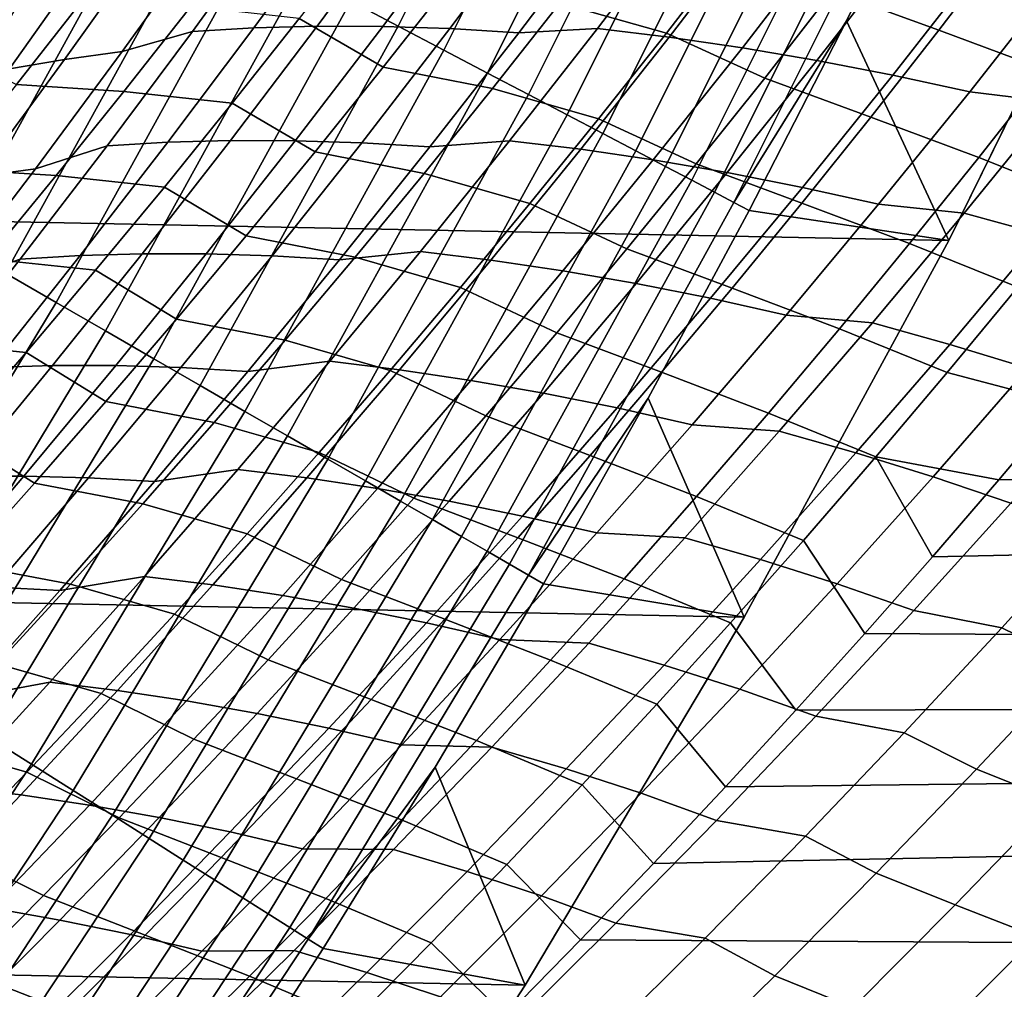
# Model space of a CAD drawing. Header units: metres. Extents: x -32 to 117, y -314 to 32.
# Tile 165 of 256: x 26.07 to 29.04, y -17.19 to -14.26. Entities that reach past the tile are written whole.
import ezdxf

# ---------------------------------------------------------------- set-up
doc = ezdxf.new("R2010")
doc.units = ezdxf.units.M
doc.layers.add('solid_24_501_064_XXX', color=7, linetype='CONTINUOUS')

msp = doc.modelspace()

# ---------------------------------------------------------------- linework, layer by layer
at = {"layer": 'solid_24_501_064_XXX'}
for points in [[(28.869246, -14.927042, -303.5), (-29.439856, -13.767515, -303.5), (-29.963835, -12.586431, -303.5), (29.439856, -13.767515, -303.5)], [(27.209372, -14.28058, -299.817505), (27.762325, -13.173387, -299.817505), (27.615999, -13.103955, -299.734619), (27.06596, -14.205312, -299.734619)], [(27.347063, -14.352845, -299.911987), (27.902815, -13.24005, -299.911987), (27.762325, -13.173387, -299.817505), (27.209372, -14.28058, -299.817505)], [(27.478306, -14.421728, -300.017517), (28.036726, -13.303592, -300.017517), (27.902815, -13.24005, -299.911987), (27.347063, -14.352845, -299.911987)], [(27.602407, -14.48686, -300.133514), (28.163349, -13.363675, -300.133514), (28.036726, -13.303592, -300.017517), (27.478306, -14.421728, -300.017517)], [(27.718706, -14.547899, -300.25943), (28.282011, -13.419982, -300.25943), (28.163349, -13.363675, -300.133514), (27.602407, -14.48686, -300.133514)], [(27.82659, -14.604522, -300.394562), (28.392088, -13.472213, -300.394562), (28.282011, -13.419982, -300.25943), (27.718706, -14.547899, -300.25943)], [(27.925486, -14.656425, -300.538208), (28.492992, -13.520093, -300.538208), (28.392088, -13.472213, -300.394562), (27.82659, -14.604522, -300.394562)], [(28.01487, -14.703338, -300.689575), (28.584194, -13.563369, -300.689575), (28.492992, -13.520093, -300.538208), (27.925486, -14.656425, -300.538208)], [(28.094269, -14.745009, -300.8479), (28.665205, -13.60181, -300.8479), (28.584194, -13.563369, -300.689575), (28.01487, -14.703338, -300.689575)], [(28.163261, -14.781219, -301.012299), (28.735601, -13.635212, -301.012299), (28.665205, -13.60181, -300.8479), (28.094269, -14.745009, -300.8479)], [(28.221483, -14.811777, -301.181946), (28.795006, -13.6634, -301.181946), (28.735601, -13.635212, -301.012299), (28.163261, -14.781219, -301.012299)], [(28.795006, -13.6634, -301.181946), (28.221483, -14.811777, -301.181946), (28.560942, -14.263908, -301.352966), (28.842384, -13.685883, -301.352966)], [(28.842384, -13.685883, -301.352966), (28.560942, -14.263908, -301.352966), (28.869246, -14.927042, -303.5), (29.439856, -13.767515, -303.5)], [(28.252819, -16.063238, -303.5), (-28.869246, -14.927042, -303.5), (-29.439856, -13.767515, -303.5), (28.869246, -14.927042, -303.5)], [(25.713619, -14.845765, -299.506622), (26.290545, -13.798343, -299.506622), (25.75926, -14.397682, -299.5)], [(25.870253, -14.936197, -299.526428), (26.450693, -13.882394, -299.526428), (26.290545, -13.798343, -299.506622), (25.713619, -14.845765, -299.506622)], [(26.290545, -13.798343, -299.506622), (26.047747, -13.868961, -299.5), (25.75926, -14.397682, -299.5)], [(26.025223, -15.02567, -299.559326), (26.60914, -13.965554, -299.559326), (26.450693, -13.882394, -299.526428), (25.870253, -14.936197, -299.526428)], [(28.839283, -14.292742, 76.163261), (29.041552, -14.027765, 76.317894), (28.71911, -13.910745, 76.451714), (28.518192, -14.175095, 76.29969)], [(26.377119, -14.356763, 25.032679), (26.634325, -13.999856, 24.850714), (26.841146, -13.947774, 25.054668), (26.588558, -14.296199, 25.233236)], [(26.841146, -13.947774, 25.054668), (27.02874, -13.937138, 25.271811), (26.773905, -14.285548, 25.452019), (26.588558, -14.296199, 25.233236)], [(27.02874, -13.937138, 25.271811), (27.222303, -13.932163, 25.483969), (26.965315, -14.280497, 25.665852), (26.773905, -14.285548, 25.452019)], [(27.222303, -13.932163, 25.483969), (27.421537, -13.932989, 25.690966), (27.16247, -14.281214, 25.874573), (26.965315, -14.280497, 25.665852)], [(27.421537, -13.932989, 25.690966), (27.626148, -13.939728, 25.892622), (27.365055, -14.28784, 26.078016), (27.16247, -14.281214, 25.874573)], [(27.626148, -13.939728, 25.892622), (27.835871, -13.952429, 26.088739), (27.572803, -14.300439, 26.27599), (27.365055, -14.28784, 26.078016)], [(27.572803, -14.300439, 26.27599), (27.835871, -13.952429, 26.088739), (28.0695, -13.945713, 26.265539), (27.809702, -14.287633, 26.45096)], [(28.219519, -14.040413, 76.463715), (27.897259, -13.949737, 76.620064), (27.696724, -14.210507, 76.471039), (28.017893, -14.301328, 76.312508)], [(28.0695, -13.945713, 26.265539), (28.288061, -13.971406, 26.450365), (28.026209, -14.313516, 26.637899), (27.809702, -14.287633, 26.45096)], [(26.17771, -15.113708, -299.605194), (26.765047, -14.04738, -299.605194), (26.60914, -13.965554, -299.559326), (26.025223, -15.02567, -299.559326)], [(28.288061, -13.971406, 26.450365), (28.510923, -14.003135, 26.62908), (28.247046, -14.345478, 26.81881), (28.026209, -14.313516, 26.637899)], [(26.458424, -14.023281, 24.624949), (26.634325, -13.999856, 24.850714), (26.377119, -14.356763, 25.032679), (26.203405, -14.380445, 24.805523)], [(27.164196, -14.403804, 76.483017), (27.366808, -14.145324, 76.632507), (27.11047, -13.999823, 76.856606), (26.910944, -14.257638, 76.710594)], [(28.510923, -14.003135, 26.62908), (28.737803, -14.040915, 26.801508), (28.471924, -14.383549, 26.993517), (28.247046, -14.345478, 26.81881)], [(26.289335, -14.05195, 24.394773), (26.458424, -14.023281, 24.624949), (26.203405, -14.380445, 24.805523), (26.036652, -14.409218, 24.573946)], [(28.314503, -14.436712, 76.145432), (28.518192, -14.175095, 76.29969), (28.219519, -14.040413, 76.463715), (28.017893, -14.301328, 76.312508)], [(28.737803, -14.040915, 26.801508), (28.968397, -14.084774, 26.967491), (28.700531, -14.427766, 27.161871), (28.471924, -14.383549, 26.993517)], [(29.166533, -14.413724, 76.043037), (29.370001, -14.148034, 76.200264), (29.041552, -14.027765, 76.317894), (28.839283, -14.292742, 76.163261)], [(26.127316, -14.085699, 24.160391), (26.289335, -14.05195, 24.394773), (26.036652, -14.409218, 24.573946), (25.877134, -14.442891, 24.33814)], [(26.326906, -15.199846, -299.663696), (26.917591, -14.127441, -299.663696), (26.765047, -14.04738, -299.605194), (26.17771, -15.113708, -299.605194)], [(25.972797, -14.124092, 23.921873), (26.127316, -14.085699, 24.160391), (25.877134, -14.442891, 24.33814), (25.725348, -14.480929, 24.098125)], [(26.058052, -14.455941, 76.936188), (26.259609, -14.198857, 77.082031), (26.021851, -14.08202, 77.341042), (25.823339, -14.338903, 77.19828)], [(28.968397, -14.084774, 26.967491), (29.202406, -14.134726, 27.126875), (28.932558, -14.478162, 27.323729), (28.700531, -14.427766, 27.161871)], [(26.472019, -15.283628, -299.734619), (27.06596, -14.205312, -299.734619), (26.917591, -14.127441, -299.663696), (26.326906, -15.199846, -299.663696)], [(27.696724, -14.210507, 76.471039), (27.366808, -14.145324, 76.632507), (27.164196, -14.403804, 76.483017), (27.493477, -14.468713, 76.319824)], [(28.932558, -14.478162, 27.323729), (29.202406, -14.134726, 27.126875), (29.455345, -14.170426, 27.26792), (29.187815, -14.509635, 27.464167)], [(28.634249, -14.554902, 76.006409), (28.839283, -14.292742, 76.163261), (28.518192, -14.175095, 76.29969), (28.314503, -14.436712, 76.145432)], [(26.584003, -14.221201, 76.891762), (26.259609, -14.198857, 77.082031), (26.058052, -14.455941, 76.936188), (26.382195, -14.477344, 76.74485)], [(26.910944, -14.257638, 76.710594), (26.584003, -14.221201, 76.891762), (26.382195, -14.477344, 76.74485), (26.708767, -14.513048, 76.562408)], [(26.612284, -15.364609, -299.817505), (27.209372, -14.28058, -299.817505), (27.06596, -14.205312, -299.734619), (26.472019, -15.283628, -299.734619)], [(28.017893, -14.301328, 76.312508), (27.696724, -14.210507, 76.471039), (27.493477, -14.468713, 76.319824), (27.81356, -14.559604, 76.159119)], [(26.773905, -14.285548, 25.452019), (26.965315, -14.280497, 25.665852), (26.703636, -14.625335, 25.851734), (26.514408, -14.630549, 25.636225)], [(26.746954, -15.442361, -299.911987), (27.347063, -14.352845, -299.911987), (27.209372, -14.28058, -299.817505), (26.612284, -15.364609, -299.817505)], [(26.965315, -14.280497, 25.665852), (27.16247, -14.281214, 25.874573), (26.898684, -14.625857, 26.06218), (26.703636, -14.625335, 25.851734)], [(26.958927, -14.659779, 76.331352), (27.164196, -14.403804, 76.483017), (26.910944, -14.257638, 76.710594), (26.708767, -14.513048, 76.562408)], [(27.16247, -14.281214, 25.874573), (27.365055, -14.28784, 26.078016), (27.099222, -14.632281, 26.26741), (26.898684, -14.625857, 26.06218)], [(28.221483, -14.811777, -301.181946), (28.267918, -14.836149, -301.352966), (28.560942, -14.263908, -301.352966)], [(28.560942, -14.263908, -301.352966), (28.267918, -14.836149, -301.352966), (28.869246, -14.927042, -303.5)], [(26.115103, -14.71025, 25.218822), (26.377119, -14.356763, 25.032679), (26.588558, -14.296199, 25.233236), (26.331341, -14.641297, 25.415794)], [(26.588558, -14.296199, 25.233236), (26.773905, -14.285548, 25.452019), (26.514408, -14.630549, 25.636225), (26.331341, -14.641297, 25.415794)], [(27.365055, -14.28784, 26.078016), (27.572803, -14.300439, 26.27599), (27.304976, -14.644686, 26.467236), (27.099222, -14.632281, 26.26741)], [(27.304976, -14.644686, 26.467236), (27.572803, -14.300439, 26.27599), (27.809702, -14.287633, 26.45096), (27.545286, -14.625839, 26.640236)], [(27.809702, -14.287633, 26.45096), (28.026209, -14.313516, 26.637899), (27.759716, -14.651814, 26.829288), (27.545286, -14.625839, 26.640236)], [(28.10811, -14.6956, 75.988998), (28.314503, -14.436712, 76.145432), (28.017893, -14.301328, 76.312508), (27.81356, -14.559604, 76.159119)], [(28.960302, -14.676514, 75.883598), (29.166533, -14.413724, 76.043037), (28.839283, -14.292742, 76.163261), (28.634249, -14.554902, 76.006409)], [(28.026209, -14.313516, 26.637899), (28.247046, -14.345478, 26.81881), (27.97851, -14.683908, 27.01239), (27.759716, -14.651814, 26.829288)], [(26.203405, -14.380445, 24.805523), (26.377119, -14.356763, 25.032679), (26.115103, -14.71025, 25.218822), (25.943609, -14.734262, 24.990269)], [(26.875317, -15.516472, -300.017517), (27.478306, -14.421728, -300.017517), (27.347063, -14.352845, -299.911987), (26.746954, -15.442361, -299.911987)], [(28.247046, -14.345478, 26.81881), (28.471924, -14.383549, 26.993517), (28.20137, -14.722161, 27.189377), (27.97851, -14.683908, 27.01239)], [(26.036652, -14.409218, 24.573946), (26.203405, -14.380445, 24.805523), (25.943609, -14.734262, 24.990269), (25.779232, -14.763218, 24.757282)], [(28.471924, -14.383549, 26.993517), (28.700531, -14.427766, 27.161871), (28.427977, -14.76663, 27.360104), (28.20137, -14.722161, 27.189377)], [(26.996695, -15.586549, -300.133514), (27.602407, -14.48686, -300.133514), (27.478306, -14.421728, -300.017517), (26.875317, -15.516472, -300.017517)], [(27.493477, -14.468713, 76.319824), (27.164196, -14.403804, 76.483017), (26.958927, -14.659779, 76.331352), (27.287584, -14.724351, 76.166458)], [(28.700531, -14.427766, 27.161871), (28.932558, -14.478162, 27.323729), (28.658005, -14.817359, 27.524431), (28.427977, -14.76663, 27.360104)], [(29.28754, -14.807064, 75.773804), (29.494968, -14.543491, 75.935936), (29.166533, -14.413724, 76.043037), (28.960302, -14.676514, 75.883598)], [(26.382195, -14.477344, 76.74485), (26.058052, -14.455941, 76.936188), (25.85388, -14.710713, 76.78817), (26.177786, -14.731127, 76.595795)], [(28.426517, -14.814248, 75.847382), (28.634249, -14.554902, 76.006409), (28.314503, -14.436712, 76.145432), (28.10811, -14.6956, 75.988998)], [(26.708767, -14.513048, 76.562408), (26.382195, -14.477344, 76.74485), (26.177786, -14.731127, 76.595795), (26.504002, -14.766047, 76.412094)], [(27.110443, -15.652221, -300.25943), (27.718706, -14.547899, -300.25943), (27.602407, -14.48686, -300.133514), (26.996695, -15.586549, -300.133514)], [(27.81356, -14.559604, 76.159119), (27.493477, -14.468713, 76.319824), (27.287584, -14.724351, 76.166458), (27.60659, -14.81524, 76.003586)], [(28.658005, -14.817359, 27.524431), (28.932558, -14.478162, 27.323729), (29.187815, -14.509635, 27.464167), (28.915693, -14.844621, 27.664158)], [(26.751066, -14.913244, 76.177559), (26.958927, -14.659779, 76.331352), (26.708767, -14.513048, 76.562408), (26.504002, -14.766047, 76.412094)], [(29.187815, -14.509635, 27.464167), (29.425184, -14.57325, 27.612932), (29.150923, -14.908933, 27.815687), (28.915693, -14.844621, 27.664158)], [(27.215958, -15.71314, -300.394562), (27.82659, -14.604522, -300.394562), (27.718706, -14.547899, -300.25943), (27.110443, -15.652221, -300.25943)], [(27.89908, -14.951756, 75.830437), (28.10811, -14.6956, 75.988998), (27.81356, -14.559604, 76.159119), (27.60659, -14.81524, 76.003586)], [(28.751383, -14.936408, 75.721992), (28.960302, -14.676514, 75.883598), (28.634249, -14.554902, 76.006409), (28.426517, -14.814248, 75.847382)], [(27.312683, -15.768986, -300.538208), (27.925486, -14.656425, -300.538208), (27.82659, -14.604522, -300.394562), (27.215958, -15.71314, -300.394562)], [(26.331341, -14.641297, 25.415794), (26.514408, -14.630549, 25.636225), (26.250391, -14.972078, 25.824341), (26.069633, -14.983006, 25.602262)], [(26.514408, -14.630549, 25.636225), (26.703636, -14.625335, 25.851734), (26.437408, -14.966618, 26.041529), (26.250391, -14.972078, 25.824341)], [(26.703636, -14.625335, 25.851734), (26.898684, -14.625857, 26.06218), (26.630327, -14.966859, 26.253696), (26.437408, -14.966618, 26.041529)], [(26.898684, -14.625857, 26.06218), (27.099222, -14.632281, 26.26741), (26.8288, -14.972993, 26.460709), (26.630327, -14.966859, 26.253696)], [(27.099222, -14.632281, 26.26741), (27.304976, -14.644686, 26.467236), (27.032543, -14.985113, 26.662382), (26.8288, -14.972993, 26.460709)], [(27.032543, -14.985113, 26.662382), (27.304976, -14.644686, 26.467236), (27.545286, -14.625839, 26.640236), (27.2764, -14.96028, 26.833275)], [(27.545286, -14.625839, 26.640236), (27.759716, -14.651814, 26.829288), (27.488735, -14.98625, 27.024437), (27.2764, -14.96028, 26.833275)], [(25.848421, -15.060245, 25.409058), (26.115103, -14.71025, 25.218822), (26.331341, -14.641297, 25.415794), (26.069633, -14.983006, 25.602262)], [(27.287584, -14.724351, 76.166458), (26.958927, -14.659779, 76.331352), (26.751066, -14.913244, 76.177559), (27.079107, -14.977419, 76.010979)], [(27.400106, -15.819459, -300.689575), (28.01487, -14.703338, -300.689575), (27.925486, -14.656425, -300.538208), (27.312683, -15.768986, -300.538208)], [(27.759716, -14.651814, 26.829288), (27.97851, -14.683908, 27.01239), (27.705471, -15.018375, 27.20973), (27.488735, -14.98625, 27.024437)], [(27.97851, -14.683908, 27.01239), (28.20137, -14.722161, 27.189377), (27.926298, -15.05671, 27.38899), (27.705471, -15.018375, 27.20973)], [(28.216154, -15.070783, 75.686234), (28.426517, -14.814248, 75.847382), (28.10811, -14.6956, 75.988998), (27.89908, -14.951756, 75.830437)], [(29.077429, -15.067657, 75.60952), (29.28754, -14.807064, 75.773804), (28.960302, -14.676514, 75.883598), (28.751383, -14.936408, 75.721992)], [(26.177786, -14.731127, 76.595795), (25.85388, -14.710713, 76.78817), (25.647156, -14.963167, 76.638023), (25.970839, -14.982544, 76.444626)], [(25.943609, -14.734262, 24.990269), (26.115103, -14.71025, 25.218822), (25.848421, -15.060245, 25.409058), (25.67918, -15.084665, 25.179104)], [(27.60659, -14.81524, 76.003586), (27.287584, -14.724351, 76.166458), (27.079107, -14.977419, 76.010979), (27.397047, -15.068234, 75.845963)], [(27.477762, -15.864293, -300.8479), (28.094269, -14.745009, -300.8479), (28.01487, -14.703338, -300.689575), (27.400106, -15.819459, -300.689575)], [(28.20137, -14.722161, 27.189377), (28.427977, -14.76663, 27.360104), (28.15089, -15.101324, 27.56208), (27.926298, -15.05671, 27.38899)], [(26.504002, -14.766047, 76.412094), (26.177786, -14.731127, 76.595795), (25.970839, -14.982544, 76.444626), (26.296711, -15.016628, 76.259697)], [(27.54524, -15.903253, -301.012299), (28.163261, -14.781219, -301.012299), (28.094269, -14.745009, -300.8479), (27.477762, -15.864293, -300.8479)], [(26.540674, -15.164198, 76.021683), (26.751066, -14.913244, 76.177559), (26.504002, -14.766047, 76.412094), (26.296711, -15.016628, 76.259697)], [(27.602184, -15.936129, -301.181946), (28.221483, -14.811777, -301.181946), (28.163261, -14.781219, -301.012299), (27.54524, -15.903253, -301.012299)], [(28.427977, -14.76663, 27.360104), (28.658005, -14.817359, 27.524431), (28.37891, -15.152278, 27.728874), (28.15089, -15.101324, 27.56208)], [(27.687479, -15.205182, 75.669785), (27.89908, -14.951756, 75.830437), (27.60659, -14.81524, 76.003586), (27.397047, -15.068234, 75.845963)], [(28.221483, -14.811777, -301.181946), (27.602184, -15.936129, -301.181946), (27.96343, -15.402373, -301.352966), (28.267918, -14.836149, -301.352966)], [(28.539841, -15.193409, 75.558273), (28.751383, -14.936408, 75.721992), (28.426517, -14.814248, 75.847382), (28.216154, -15.070783, 75.686234)], [(28.267918, -14.836149, -301.352966), (27.96343, -15.402373, -301.352966), (28.252819, -16.063238, -303.5), (28.869246, -14.927042, -303.5)], [(28.37891, -15.152278, 27.728874), (28.658005, -14.817359, 27.524431), (28.915693, -14.844621, 27.664158), (28.639137, -15.175344, 27.867786)], [(28.915693, -14.844621, 27.664158), (29.150923, -14.908933, 27.815687), (28.872215, -15.240237, 28.022079), (28.639137, -15.175344, 27.867786)], [(27.591951, -17.173637, -303.5), (-28.252819, -16.063238, -303.5), (-28.869246, -14.927042, -303.5), (28.252819, -16.063238, -303.5)], [(27.079107, -14.977419, 76.010979), (26.751066, -14.913244, 76.177559), (26.540674, -15.164198, 76.021683), (26.868114, -15.227914, 75.853439)], [(29.150923, -14.908933, 27.815687), (29.38834, -14.97986, 27.960634), (29.107409, -15.311904, 28.169945), (28.872215, -15.240237, 28.022079)], [(26.755659, -15.321666, 26.86133), (27.032543, -14.985113, 26.662382), (27.2764, -14.96028, 26.833275), (27.003191, -15.290906, 27.029982)], [(27.2764, -14.96028, 26.833275), (27.488735, -14.98625, 27.024437), (27.213419, -15.316774, 27.223249), (27.003191, -15.290906, 27.029982)], [(28.003227, -15.324508, 75.52301), (28.216154, -15.070783, 75.686234), (27.89908, -14.951756, 75.830437), (27.687479, -15.205182, 75.669785)], [(28.864702, -15.325274, 75.44313), (29.077429, -15.067657, 75.60952), (28.751383, -14.936408, 75.721992), (28.539841, -15.193409, 75.558273)], [(25.577225, -15.406678, 25.603292), (25.848421, -15.060245, 25.409058), (26.069633, -14.983006, 25.602262), (25.803577, -15.32126, 25.792555)], [(26.296711, -15.016628, 76.259697), (25.970839, -14.982544, 76.444626), (25.761414, -15.231588, 76.291389), (26.086956, -15.264787, 76.105247)], [(26.069633, -14.983006, 25.602262), (26.250391, -14.972078, 25.824341), (25.981995, -15.310071, 26.016285), (25.803577, -15.32126, 25.792555)], [(26.250391, -14.972078, 25.824341), (26.437408, -14.966618, 26.041529), (26.166782, -15.304283, 26.235147), (25.981995, -15.310071, 26.016285)], [(26.437408, -14.966618, 26.041529), (26.630327, -14.966859, 26.253696), (26.357552, -15.304159, 26.449034), (26.166782, -15.304283, 26.235147)], [(26.630327, -14.966859, 26.253696), (26.8288, -14.972993, 26.460709), (26.553942, -15.309918, 26.65782), (26.357552, -15.304159, 26.449034)], [(26.8288, -14.972993, 26.460709), (27.032543, -14.985113, 26.662382), (26.755659, -15.321666, 26.86133), (26.553942, -15.309918, 26.65782)], [(27.397047, -15.068234, 75.845963), (27.079107, -14.977419, 76.010979), (26.868114, -15.227914, 75.853439), (27.184994, -15.318587, 75.686295)], [(27.488735, -14.98625, 27.024437), (27.705471, -15.018375, 27.20973), (27.428082, -15.348834, 27.410723), (27.213419, -15.316774, 27.223249)], [(26.327818, -15.412633, 75.86377), (26.540674, -15.164198, 76.021683), (26.296711, -15.016628, 76.259697), (26.086956, -15.264787, 76.105247)], [(27.705471, -15.018375, 27.20973), (27.926298, -15.05671, 27.38899), (27.646868, -15.38715, 27.592251), (27.428082, -15.348834, 27.410723)], [(25.547913, -16.155521, -299.605194), (26.17771, -15.113708, -299.605194), (26.025223, -15.02567, -299.559326), (25.399094, -16.061415, -299.559326)], [(27.473372, -15.455879, 75.507088), (27.687479, -15.205182, 75.669785), (27.397047, -15.068234, 75.845963), (27.184994, -15.318587, 75.686295)], [(27.926298, -15.05671, 27.38899), (28.15089, -15.101324, 27.56208), (27.869434, -15.431805, 27.767698), (27.646868, -15.38715, 27.592251)], [(28.325741, -15.447521, 75.392494), (28.539841, -15.193409, 75.558273), (28.216154, -15.070783, 75.686234), (28.003227, -15.324508, 75.52301)], [(28.864702, -15.325274, 75.44313), (29.215666, -15.417244, 75.373245), (29.4069, -15.185378, 75.524544), (29.077429, -15.067657, 75.60952)], [(28.15089, -15.101324, 27.56208), (28.37891, -15.152278, 27.728874), (28.095438, -15.482876, 27.936949), (27.869434, -15.431805, 27.767698)], [(25.693518, -16.247597, -299.663696), (26.326906, -15.199846, -299.663696), (26.17771, -15.113708, -299.605194), (25.547913, -16.155521, -299.605194)], [(26.868114, -15.227914, 75.853439), (26.540674, -15.164198, 76.021683), (26.327818, -15.412633, 75.86377), (26.654669, -15.475834, 75.693878)], [(28.095438, -15.482876, 27.936949), (28.37891, -15.152278, 27.728874), (28.639137, -15.175344, 27.867786), (28.358307, -15.501773, 28.074944)], [(25.83514, -16.337152, -299.734619), (26.472019, -15.283628, -299.734619), (26.326906, -15.199846, -299.663696), (25.693518, -16.247597, -299.663696)], [(28.649427, -15.57992, 75.274673), (28.864702, -15.325274, 75.44313), (28.539841, -15.193409, 75.558273), (28.325741, -15.447521, 75.392494)], [(28.639137, -15.175344, 27.867786), (28.872215, -15.240237, 28.022079), (28.589222, -15.567129, 28.231997), (28.358307, -15.501773, 28.074944)], [(27.184994, -15.318587, 75.686295), (26.868114, -15.227914, 75.853439), (26.654669, -15.475834, 75.693878), (26.970497, -15.566298, 75.524612)], [(27.787804, -15.575424, 75.35775), (28.003227, -15.324508, 75.52301), (27.687479, -15.205182, 75.669785), (27.473372, -15.455879, 75.507088)], [(26.086956, -15.264787, 76.105247), (25.761414, -15.231588, 76.291389), (25.549572, -15.478251, 76.136116), (25.8748, -15.510518, 75.948799)], [(28.872215, -15.240237, 28.022079), (29.107409, -15.311904, 28.169945), (28.82218, -15.639415, 28.382778), (28.589222, -15.567129, 28.231997)], [(25.972031, -16.423717, -299.817505), (26.612284, -15.364609, -299.817505), (26.472019, -15.283628, -299.734619), (25.83514, -16.337152, -299.734619)], [(26.11256, -15.658547, 75.703857), (26.327818, -15.412633, 75.86377), (26.086956, -15.264787, 76.105247), (25.8748, -15.510518, 75.948799)], [(26.474478, -15.654286, 27.063984), (26.755659, -15.321666, 26.86133), (27.003191, -15.290906, 27.029982), (26.725811, -15.617662, 27.230263)], [(27.003191, -15.290906, 27.029982), (27.213419, -15.316774, 27.223249), (26.933918, -15.643337, 27.425625), (26.725811, -15.617662, 27.230263)], [(25.981995, -15.310071, 26.016285), (26.166782, -15.304283, 26.235147), (25.891899, -15.638268, 26.432497), (25.709366, -15.644464, 26.211964)], [(26.166782, -15.304283, 26.235147), (26.357552, -15.304159, 26.449034), (26.080505, -15.637697, 26.648094), (25.891899, -15.638268, 26.432497)], [(26.357552, -15.304159, 26.449034), (26.553942, -15.309918, 26.65782), (26.274797, -15.642997, 26.858646), (26.080505, -15.637697, 26.648094)], [(26.553942, -15.309918, 26.65782), (26.755659, -15.321666, 26.86133), (26.474478, -15.654286, 27.063984), (26.274797, -15.642997, 26.858646)], [(27.213419, -15.316774, 27.223249), (27.428082, -15.348834, 27.410723), (27.146498, -15.675236, 27.615271), (26.933918, -15.643337, 27.425625)], [(27.256828, -15.703847, 75.342392), (27.473372, -15.455879, 75.507088), (27.184994, -15.318587, 75.686295), (26.970497, -15.566298, 75.524612)], [(28.820587, -15.880827, 75.060776), (28.616465, -16.112545, 74.899475), (54.700001, -16.270151, 74.787766), (54.700001, -15.314549, 75.440659)], [(29.020273, -15.649059, 75.218674), (28.820587, -15.880827, 75.060776), (54.700001, -15.314549, 75.440659)], [(29.107409, -15.311904, 28.169945), (29.343845, -15.390969, 28.311684), (29.056213, -15.71934, 28.527664), (28.82218, -15.639415, 28.382778)], [(29.215666, -15.417244, 75.373245), (29.020273, -15.649059, 75.218674), (54.700001, -15.314549, 75.440659)], [(27.428082, -15.348834, 27.410723), (27.646868, -15.38715, 27.592251), (27.363234, -15.713433, 27.799053), (27.146498, -15.675236, 27.615271)], [(28.109156, -15.698749, 75.224686), (28.325741, -15.447521, 75.392494), (28.003227, -15.324508, 75.52301), (27.787804, -15.575424, 75.35775)], [(28.649427, -15.57992, 75.274673), (29.020273, -15.649059, 75.218674), (29.215666, -15.417244, 75.373245), (28.864702, -15.325274, 75.44313)], [(26.10346, -16.506828, -299.911987), (26.746954, -15.442361, -299.911987), (26.612284, -15.364609, -299.817505), (25.972031, -16.423717, -299.817505)], [(27.646868, -15.38715, 27.592251), (27.869434, -15.431805, 27.767698), (27.583769, -15.75803, 27.976849), (27.363234, -15.713433, 27.799053)], [(27.602184, -15.936129, -301.181946), (27.6476, -15.962351, -301.352966), (27.96343, -15.402373, -301.352966)], [(27.96343, -15.402373, -301.352966), (27.6476, -15.962351, -301.352966), (28.252819, -16.063238, -303.5)], [(26.654669, -15.475834, 75.693878), (26.327818, -15.412633, 75.86377), (26.11256, -15.658547, 75.703857), (26.438833, -15.721175, 75.532341)], [(27.869434, -15.431805, 27.767698), (28.095438, -15.482876, 27.936949), (27.807749, -15.809114, 28.148546), (27.583769, -15.75803, 27.976849)], [(26.228735, -16.586048, -300.017517), (26.875317, -15.516472, -300.017517), (26.746954, -15.442361, -299.911987), (26.10346, -16.506828, -299.911987)], [(27.56995, -15.823536, 75.190514), (27.787804, -15.575424, 75.35775), (27.473372, -15.455879, 75.507088), (27.256828, -15.703847, 75.342392)], [(28.431675, -15.831602, 75.104218), (28.649427, -15.57992, 75.274673), (28.325741, -15.447521, 75.392494), (28.109156, -15.698749, 75.224686)], [(26.970497, -15.566298, 75.524612), (26.654669, -15.475834, 75.693878), (26.438833, -15.721175, 75.532341), (26.753622, -15.811362, 75.36097)], [(27.807749, -15.809114, 28.148546), (28.095438, -15.482876, 27.936949), (28.358307, -15.501773, 28.074944), (28.073359, -15.823867, 28.285521)], [(25.894964, -15.901935, 75.541985), (26.11256, -15.658547, 75.703857), (25.8748, -15.510518, 75.948799), (25.660303, -15.753814, 75.790382)], [(26.347193, -16.660955, -300.133514), (26.996695, -15.586549, -300.133514), (26.875317, -15.516472, -300.017517), (26.228735, -16.586048, -300.017517)], [(28.358307, -15.501773, 28.074944), (28.589222, -15.567129, 28.231997), (28.302101, -15.889575, 28.445328), (28.073359, -15.823867, 28.285521)], [(26.458204, -16.731155, -300.25943), (27.110443, -15.652221, -300.25943), (26.996695, -15.586549, -300.133514), (26.347193, -16.660955, -300.133514)], [(27.03791, -15.949086, 75.175758), (27.256828, -15.703847, 75.342392), (26.970497, -15.566298, 75.524612), (26.753622, -15.811362, 75.36097)], [(27.89015, -15.947095, 75.054916), (28.109156, -15.698749, 75.224686), (27.787804, -15.575424, 75.35775), (27.56995, -15.823536, 75.190514)], [(28.589222, -15.567129, 28.231997), (28.82218, -15.639415, 28.382778), (28.532816, -15.96236, 28.599022), (28.302101, -15.889575, 28.445328)], [(28.649427, -15.57992, 75.274673), (28.431675, -15.831602, 75.104218), (28.616465, -16.112545, 74.899475), (28.820587, -15.880827, 75.060776)], [(28.649427, -15.57992, 75.274673), (28.820587, -15.880827, 75.060776), (29.020273, -15.649059, 75.218674)], [(25.891899, -15.638268, 26.432497), (26.080505, -15.637697, 26.648094), (25.799324, -15.967429, 26.850796), (25.6129, -15.968525, 26.633495)], [(26.080505, -15.637697, 26.648094), (26.274797, -15.642997, 26.858646), (25.991507, -15.972188, 27.063101), (25.799324, -15.967429, 26.850796)], [(26.274797, -15.642997, 26.858646), (26.474478, -15.654286, 27.063984), (26.18914, -15.982937, 27.270254), (25.991507, -15.972188, 27.063101)], [(26.18914, -15.982937, 27.270254), (26.474478, -15.654286, 27.063984), (26.725811, -15.617662, 27.230263), (26.444395, -15.940513, 27.434027)], [(26.725811, -15.617662, 27.230263), (26.933918, -15.643337, 27.425625), (26.650372, -15.965904, 27.631475), (26.444395, -15.940513, 27.434027)], [(26.933918, -15.643337, 27.425625), (27.146498, -15.675236, 27.615271), (26.860863, -15.997548, 27.823284), (26.650372, -15.965904, 27.631475)], [(28.82218, -15.639415, 28.382778), (29.056213, -15.71934, 28.527664), (28.764437, -16.04302, 28.747051), (28.532816, -15.96236, 28.599022)], [(26.438833, -15.721175, 75.532341), (26.11256, -15.658547, 75.703857), (25.894964, -15.901935, 75.541985), (26.220673, -15.963935, 75.368866)], [(26.561182, -16.796274, -300.394562), (27.215958, -15.71314, -300.394562), (27.110443, -15.652221, -300.25943), (26.458204, -16.731155, -300.25943)], [(27.146498, -15.675236, 27.615271), (27.363234, -15.713433, 27.799053), (27.075539, -16.035534, 28.009308), (26.860863, -15.997548, 27.823284)], [(27.349735, -16.068844, 75.021347), (27.56995, -15.823536, 75.190514), (27.256828, -15.703847, 75.342392), (27.03791, -15.949086, 75.175758)], [(28.211514, -16.080324, 74.931808), (28.431675, -15.831602, 75.104218), (28.109156, -15.698749, 75.224686), (27.89015, -15.947095, 75.054916)], [(26.753622, -15.811362, 75.36097), (26.438833, -15.721175, 75.532341), (26.220673, -15.963935, 75.368866), (26.534433, -16.053782, 75.195419)], [(26.655581, -16.855967, -300.538208), (27.312683, -15.768986, -300.538208), (27.215958, -15.71314, -300.394562), (26.561182, -16.796274, -300.394562)], [(27.363234, -15.713433, 27.799053), (27.583769, -15.75803, 27.976849), (27.294037, -16.079973, 28.189438), (27.075539, -16.035534, 28.009308)], [(28.764437, -16.04302, 28.747051), (29.056213, -15.71934, 28.527664), (29.319736, -15.774676, 28.644827), (29.029413, -16.095835, 28.864511)], [(27.583769, -15.75803, 27.976849), (27.807749, -15.809114, 28.148546), (27.515989, -16.13097, 28.363567), (27.294037, -16.079973, 28.189438)], [(26.7409, -16.90992, -300.689575), (27.400106, -15.819459, -300.689575), (27.312683, -15.768986, -300.538208), (26.655581, -16.855967, -300.538208)], [(29.319736, -15.774676, 28.644827), (29.545881, -15.880071, 28.784407), (29.251513, -16.203569, 29.008678), (29.029413, -16.095835, 28.864511)], [(26.816689, -16.191595, 75.007217), (27.03791, -15.949086, 75.175758), (26.753622, -15.811362, 75.36097), (26.534433, -16.053782, 75.195419)], [(26.816687, -16.957846, -300.8479), (27.477762, -15.864293, -300.8479), (27.400106, -15.819459, -300.689575), (26.7409, -16.90992, -300.689575)], [(27.668795, -16.192562, 74.883232), (27.89015, -15.947095, 75.054916), (27.56995, -15.823536, 75.190514), (27.349735, -16.068844, 75.021347)], [(27.515989, -16.13097, 28.363567), (27.807749, -15.809114, 28.148546), (28.073359, -15.823867, 28.285521), (27.784439, -16.141603, 28.499422)], [(28.073359, -15.823867, 28.285521), (28.302101, -15.889575, 28.445328), (28.011003, -16.207556, 28.661974), (27.784439, -16.141603, 28.499422)], [(28.431675, -15.831602, 75.104218), (28.211514, -16.080324, 74.931808), (28.408142, -16.344061, 74.73481), (28.616465, -16.112545, 74.899475)], [(26.882542, -16.999491, -301.012299), (27.54524, -15.903253, -301.012299), (27.477762, -15.864293, -300.8479), (26.816687, -16.957846, -300.8479)], [(26.220673, -15.963935, 75.368866), (25.894964, -15.901935, 75.541985), (25.675095, -16.14279, 75.378204), (26.00025, -16.204111, 75.203506)], [(26.938116, -17.034634, -301.181946), (27.602184, -15.936129, -301.181946), (27.54524, -15.903253, -301.012299), (26.882542, -16.999491, -301.012299)], [(28.302101, -15.889575, 28.445328), (28.532816, -15.96236, 28.599022), (28.239466, -16.280725, 28.818571), (28.011003, -16.207556, 28.661974)], [(25.899765, -16.307611, 27.480083), (26.18914, -15.982937, 27.270254), (26.444395, -15.940513, 27.434027), (26.15906, -16.259453, 27.641218)], [(26.444395, -15.940513, 27.434027), (26.650372, -15.965904, 27.631475), (26.362896, -16.284472, 27.84074), (26.15906, -16.259453, 27.641218)], [(27.602184, -15.936129, -301.181946), (26.938116, -17.034634, -301.181946), (27.32056, -16.515856, -301.352966), (27.6476, -15.962351, -301.352966)], [(25.991507, -15.972188, 27.063101), (26.18914, -15.982937, 27.270254), (25.899765, -16.307611, 27.480083), (25.704187, -16.297483, 27.27113)], [(26.534433, -16.053782, 75.195419), (26.220673, -15.963935, 75.368866), (26.00025, -16.204111, 75.203506), (26.312996, -16.293554, 75.028)], [(26.650372, -15.965904, 27.631475), (26.860863, -15.997548, 27.823284), (26.571287, -16.315773, 28.034697), (26.362896, -16.284472, 27.84074)], [(27.127226, -16.31135, 74.850288), (27.349735, -16.068844, 75.021347), (27.03791, -15.949086, 75.175758), (26.816689, -16.191595, 75.007217)], [(27.6476, -15.962351, -301.352966), (27.32056, -16.515856, -301.352966), (27.591951, -17.173637, -303.5), (28.252819, -16.063238, -303.5)], [(27.98901, -16.326094, 74.757492), (28.211514, -16.080324, 74.931808), (27.89015, -15.947095, 75.054916), (27.668795, -16.192562, 74.883232)], [(28.532816, -15.96236, 28.599022), (28.764437, -16.04302, 28.747051), (28.468662, -16.361998, 28.96974), (28.239466, -16.280725, 28.818571)], [(26.860863, -15.997548, 27.823284), (27.075539, -16.035534, 28.009308), (26.783899, -16.353453, 28.22295), (26.571287, -16.315773, 28.034697)], [(26.593225, -16.431377, 74.83683), (26.816689, -16.191595, 75.007217), (26.534433, -16.053782, 75.195419), (26.312996, -16.293554, 75.028)], [(27.075539, -16.035534, 28.009308), (27.294037, -16.079973, 28.189438), (27.000359, -16.39764, 28.405399), (26.783899, -16.353453, 28.22295)], [(28.468662, -16.361998, 28.96974), (28.764437, -16.04302, 28.747051), (29.029413, -16.095835, 28.864511), (28.735163, -16.412277, 29.087423)], [(26.88744, -18.256929, -303.5), (-27.591951, -17.173637, -303.5), (-28.252819, -16.063238, -303.5), (27.591951, -17.173637, -303.5)], [(27.294037, -16.079973, 28.189438), (27.515989, -16.13097, 28.363567), (27.220278, -16.448452, 28.581947), (27.000359, -16.39764, 28.405399)], [(27.445152, -16.435156, 74.709671), (27.668795, -16.192562, 74.883232), (27.349735, -16.068844, 75.021347), (27.127226, -16.31135, 74.850288)], [(28.211514, -16.080324, 74.931808), (27.98901, -16.326094, 74.757492), (28.195848, -16.575232, 74.566826), (28.408142, -16.344061, 74.73481)], [(28.616465, -16.112545, 74.899475), (28.408142, -16.344061, 74.73481), (54.700001, -16.270151, 74.787766)], [(29.029413, -16.095835, 28.864511), (29.251513, -16.203569, 29.008678), (28.953176, -16.522175, 29.236204), (28.735163, -16.412277, 29.087423)], [(27.220278, -16.448452, 28.581947), (27.515989, -16.13097, 28.363567), (27.784439, -16.141603, 28.499422), (27.491663, -16.454996, 28.716578)], [(27.784439, -16.141603, 28.499422), (28.011003, -16.207556, 28.661974), (27.716043, -16.521082, 28.881863), (27.491663, -16.454996, 28.716578)], [(26.312996, -16.293554, 75.028), (26.00025, -16.204111, 75.203506), (25.777632, -16.441698, 75.036308), (26.089373, -16.530676, 74.858757)], [(26.902487, -16.551058, 74.677406), (27.127226, -16.31135, 74.850288), (26.816689, -16.191595, 75.007217), (26.593225, -16.431377, 74.83683)], [(27.764235, -16.568913, 74.581322), (27.98901, -16.326094, 74.757492), (27.668795, -16.192562, 74.883232), (27.445152, -16.435156, 74.709671)], [(28.011003, -16.207556, 28.661974), (28.239466, -16.280725, 28.818571), (27.942247, -16.594526, 29.041355), (27.716043, -16.521082, 28.881863)], [(29.251513, -16.203569, 29.008678), (29.492788, -16.29818, 29.132267), (29.192596, -16.617216, 29.362797), (28.953176, -16.522175, 29.236204)], [(25.606464, -16.628309, 27.693411), (25.899765, -16.307611, 27.480083), (26.15906, -16.259453, 27.641218), (25.869913, -16.57448, 27.851778)], [(26.15906, -16.259453, 27.641218), (26.362896, -16.284472, 27.84074), (26.071602, -16.599043, 28.053358), (25.869913, -16.57448, 27.851778)], [(27.979445, -16.806063, 74.395454), (27.758793, -17.036551, 74.220619), (54.700001, -17.197956, 74.095932), (54.700001, -16.270151, 74.787766)], [(28.195848, -16.575232, 74.566826), (27.979445, -16.806063, 74.395454), (54.700001, -16.270151, 74.787766)], [(28.408142, -16.344061, 74.73481), (28.195848, -16.575232, 74.566826), (54.700001, -16.270151, 74.787766)], [(26.362896, -16.284472, 27.84074), (26.571287, -16.315773, 28.034697), (26.277889, -16.629911, 28.249447), (26.071602, -16.599043, 28.053358)], [(26.36759, -16.66843, 74.664635), (26.593225, -16.431377, 74.83683), (26.312996, -16.293554, 75.028), (26.089373, -16.530676, 74.858757)], [(28.239466, -16.280725, 28.818571), (28.468662, -16.361998, 28.96974), (28.169012, -16.676291, 29.195656), (27.942247, -16.594526, 29.041355)], [(26.571287, -16.315773, 28.034697), (26.783899, -16.353453, 28.22295), (26.488432, -16.667198, 28.439915), (26.277889, -16.629911, 28.249447)], [(27.219296, -16.674879, 74.534302), (27.445152, -16.435156, 74.709671), (27.127226, -16.31135, 74.850288), (26.902487, -16.551058, 74.677406)], [(27.98901, -16.326094, 74.757492), (27.764235, -16.568913, 74.581322), (27.979445, -16.806063, 74.395454), (28.195848, -16.575232, 74.566826)], [(26.783899, -16.353453, 28.22295), (27.000359, -16.39764, 28.405399), (26.702845, -16.71104, 28.624666), (26.488432, -16.667198, 28.439915)], [(28.169012, -16.676291, 29.195656), (28.468662, -16.361998, 28.96974), (28.735163, -16.412277, 29.087423), (28.437105, -16.724022, 29.31349)], [(27.000359, -16.39764, 28.405399), (27.220278, -16.448452, 28.581947), (26.920731, -16.761572, 28.803616), (26.702845, -16.71104, 28.624666)], [(28.735163, -16.412277, 29.087423), (28.953176, -16.522175, 29.236204), (28.65099, -16.835913, 29.466906), (28.437105, -16.724022, 29.31349)], [(25.417627, -17.544521, -299.911987), (26.10346, -16.506828, -299.911987), (25.972031, -16.423717, -299.817505), (25.28965, -17.456184, -299.817505)], [(26.089373, -16.530676, 74.858757), (25.777632, -16.441698, 75.036308), (25.552876, -16.676699, 74.867302), (25.863626, -16.765152, 74.687737)], [(26.675587, -16.787966, 74.502731), (26.902487, -16.551058, 74.677406), (26.593225, -16.431377, 74.83683), (26.36759, -16.66843, 74.664635)], [(26.920731, -16.761572, 28.803616), (27.220278, -16.448452, 28.581947), (27.491663, -16.454996, 28.716578), (27.195143, -16.764055, 28.936922)], [(27.537254, -16.808788, 74.403351), (27.764235, -16.568913, 74.581322), (27.445152, -16.435156, 74.709671), (27.219296, -16.674879, 74.534302)], [(27.491663, -16.454996, 28.716578), (27.716043, -16.521082, 28.881863), (27.417334, -16.830173, 29.104925), (27.195143, -16.764055, 28.936922)], [(25.539612, -17.628721, -300.017517), (26.228735, -16.586048, -300.017517), (26.10346, -16.506828, -299.911987), (25.417627, -17.544521, -299.911987)], [(26.139839, -16.902761, 74.490677), (26.36759, -16.66843, 74.664635), (26.089373, -16.530676, 74.858757), (25.863626, -16.765152, 74.687737)], [(26.938116, -17.034634, -301.181946), (26.982439, -17.062662, -301.352966), (27.32056, -16.515856, -301.352966)], [(27.32056, -16.515856, -301.352966), (26.982439, -17.062662, -301.352966), (27.591951, -17.173637, -303.5)], [(27.716043, -16.521082, 28.881863), (27.942247, -16.594526, 29.041355), (27.641273, -16.903784, 29.2673), (27.417334, -16.830173, 29.104925)], [(28.953176, -16.522175, 29.236204), (29.192596, -16.617216, 29.362797), (28.888559, -16.931273, 29.596485), (28.65099, -16.835913, 29.466906)], [(27.219296, -16.674879, 74.534302), (26.902487, -16.551058, 74.677406), (26.675587, -16.787966, 74.502731), (26.991289, -16.911736, 74.357155)], [(25.654957, -17.708338, -300.133514), (26.347193, -16.660955, -300.133514), (26.228735, -16.586048, -300.017517), (25.539612, -17.628721, -300.017517)], [(25.869913, -16.57448, 27.851778), (26.071602, -16.599043, 28.053358), (25.776598, -16.90962, 28.269268), (25.577065, -16.885595, 28.065645)], [(27.764235, -16.568913, 74.581322), (27.537254, -16.808788, 74.403351), (27.758793, -17.036551, 74.220619), (27.979445, -16.806063, 74.395454)], [(27.942247, -16.594526, 29.041355), (28.169012, -16.676291, 29.195656), (27.865599, -16.985922, 29.424725), (27.641273, -16.903784, 29.2673)], [(26.071602, -16.599043, 28.053358), (26.277889, -16.629911, 28.249447), (25.980776, -16.939972, 28.467474), (25.776598, -16.90962, 28.269268)], [(29.439299, -16.712086, 29.477472), (29.134109, -17.026028, 29.713701), (28.888559, -16.931273, 29.596485), (29.192596, -16.617216, 29.362797)], [(26.277889, -16.629911, 28.249447), (26.488432, -16.667198, 28.439915), (26.189245, -16.976776, 28.660137), (25.980776, -16.939972, 28.467474)], [(25.76305, -17.782949, -300.25943), (26.458204, -16.731155, -300.25943), (26.347193, -16.660955, -300.133514), (25.654957, -17.708338, -300.133514)], [(26.446585, -17.022083, 74.326309), (26.675587, -16.787966, 74.502731), (26.36759, -16.66843, 74.664635), (26.139839, -16.902761, 74.490677)], [(26.488432, -16.667198, 28.439915), (26.702845, -16.71104, 28.624666), (26.401611, -17.020185, 28.847172), (26.189245, -16.976776, 28.660137)], [(27.30814, -17.045727, 74.223625), (27.537254, -16.808788, 74.403351), (27.219296, -16.674879, 74.534302), (26.991289, -16.911736, 74.357155)], [(27.865599, -16.985922, 29.424725), (28.169012, -16.676291, 29.195656), (28.437105, -16.724022, 29.31349), (28.135351, -17.031094, 29.542635)], [(26.702845, -16.71104, 28.624666), (26.920731, -16.761572, 28.803616), (26.617462, -17.070343, 29.028503), (26.401611, -17.020185, 28.847172)], [(25.863323, -17.852163, -300.394562), (26.561182, -16.796274, -300.394562), (26.458204, -16.731155, -300.25943), (25.76305, -17.782949, -300.25943)], [(28.437105, -16.724022, 29.31349), (28.65099, -16.835913, 29.466906), (28.345068, -17.14481, 29.700705), (28.135351, -17.031094, 29.542635)], [(25.910023, -17.134377, 74.314987), (26.139839, -16.902761, 74.490677), (25.863626, -16.765152, 74.687737), (25.635807, -16.99699, 74.514961)], [(26.617462, -17.070343, 29.028503), (26.920731, -16.761572, 28.803616), (27.195143, -16.764055, 28.936922), (26.894989, -17.068798, 29.160383)], [(27.195143, -16.764055, 28.936922), (27.417334, -16.830173, 29.104925), (27.114988, -17.134846, 29.331091), (26.894989, -17.068798, 29.160383)], [(25.95524, -17.915609, -300.538208), (26.655581, -16.855967, -300.538208), (26.561182, -16.796274, -300.394562), (25.863323, -17.852163, -300.394562)], [(26.991289, -16.911736, 74.357155), (26.675587, -16.787966, 74.502731), (26.446585, -17.022083, 74.326309), (26.761194, -17.145731, 74.178291)], [(27.417334, -16.830173, 29.104925), (27.641273, -16.903784, 29.2673), (27.336662, -17.208515, 29.496334), (27.114988, -17.134846, 29.331091)], [(27.537254, -16.808788, 74.403351), (27.30814, -17.045727, 74.223625), (27.533751, -17.266699, 74.042259), (27.758793, -17.036551, 74.220619)], [(26.038319, -17.972954, -300.689575), (26.7409, -16.90992, -300.689575), (26.655581, -16.855967, -300.538208), (25.95524, -17.915609, -300.538208)], [(28.65099, -16.835913, 29.466906), (28.888559, -16.931273, 29.596485), (28.580791, -17.240379, 29.833254), (28.345068, -17.14481, 29.700705)], [(26.215528, -17.253418, 74.148178), (26.446585, -17.022083, 74.326309), (26.139839, -16.902761, 74.490677), (25.910023, -17.134377, 74.314987)], [(26.112116, -18.023891, -300.8479), (26.816687, -16.957846, -300.8479), (26.7409, -16.90992, -300.689575), (26.038319, -17.972954, -300.689575)], [(27.076948, -17.279736, 74.042198), (27.30814, -17.045727, 74.223625), (26.991289, -16.911736, 74.357155), (26.761194, -17.145731, 74.178291)], [(27.641273, -16.903784, 29.2673), (27.865599, -16.985922, 29.424725), (27.558538, -17.290915, 29.65687), (27.336662, -17.208515, 29.496334)], [(25.980776, -16.939972, 28.467474), (26.189245, -16.976776, 28.660137), (25.886454, -17.282194, 28.883549), (25.680056, -17.245958, 28.688709)], [(29.134109, -17.026028, 29.713701), (28.825207, -17.334929, 29.952984), (28.580791, -17.240379, 29.833254), (28.888559, -16.931273, 29.596485)], [(26.189245, -16.976776, 28.660137), (26.401611, -17.020185, 28.847172), (26.096769, -17.325081, 29.072845), (25.886454, -17.282194, 28.883549)], [(26.176241, -18.068153, -301.012299), (26.882542, -16.999491, -301.012299), (26.816687, -16.957846, -300.8479), (26.112116, -18.023891, -300.8479)], [(26.230354, -18.105507, -301.181946), (26.938116, -17.034634, -301.181946), (26.882542, -16.999491, -301.012299), (26.176241, -18.068153, -301.012299)], [(27.558538, -17.290915, 29.65687), (27.865599, -16.985922, 29.424725), (28.135351, -17.031094, 29.542635), (27.830015, -17.333517, 29.774784)], [(26.401611, -17.020185, 28.847172), (26.617462, -17.070343, 29.028503), (26.310585, -17.374775, 29.256538), (26.096769, -17.325081, 29.072845)], [(26.761194, -17.145731, 74.178291), (26.446585, -17.022083, 74.326309), (26.215528, -17.253418, 74.148178), (26.529062, -17.376883, 73.997734)], [(26.938116, -17.034634, -301.181946), (26.230354, -18.105507, -301.181946), (26.633377, -17.602551, -301.352966), (26.982439, -17.062662, -301.352966)], [(27.758793, -17.036551, 74.220619), (27.533751, -17.266699, 74.042259), (54.700001, -17.197956, 74.095932)], [(28.135351, -17.031094, 29.542635), (28.345068, -17.14481, 29.700705), (28.035532, -17.448895, 29.937521), (27.830015, -17.333517, 29.774784)], [(29.380478, -17.127119, 29.823683), (29.070438, -17.435921, 30.065571), (28.825207, -17.334929, 29.952984), (29.134109, -17.026028, 29.713701)], [(26.310585, -17.374775, 29.256538), (26.617462, -17.070343, 29.028503), (26.894989, -17.068798, 29.160383), (26.591312, -17.369234, 29.386894)], [(26.894989, -17.068798, 29.160383), (27.114988, -17.134846, 29.331091), (26.809118, -17.435116, 29.560287), (26.591312, -17.369234, 29.386894)], [(26.982439, -17.062662, -301.352966), (26.633377, -17.602551, -301.352966), (26.88744, -18.256929, -303.5), (27.591951, -17.173637, -303.5)], [(27.30814, -17.045727, 74.223625), (27.076948, -17.279736, 74.042198), (27.304182, -17.496498, 73.860298), (27.533751, -17.266699, 74.042259)], [(25.982471, -17.481987, 73.968376), (26.215528, -17.253418, 74.148178), (25.910023, -17.134377, 74.314987), (25.67819, -17.363289, 74.137596)], [(27.076948, -17.279736, 74.042198), (26.761194, -17.145731, 74.178291), (26.529062, -17.376883, 73.997734), (26.843733, -17.51083, 73.8591)], [(27.114988, -17.134846, 29.331091), (27.336662, -17.208515, 29.496334), (27.028521, -17.508739, 29.728382), (26.809118, -17.435116, 29.560287)], [(28.345068, -17.14481, 29.700705), (28.580791, -17.240379, 29.833254), (28.269413, -17.544567, 30.073019), (28.035532, -17.448895, 29.937521)], [(26.140261, -19.311563, -303.5), (-26.88744, -18.256929, -303.5), (-27.591951, -17.173637, -303.5), (26.88744, -18.256929, -303.5)]]:
    msp.add_3dface(points, dxfattribs=at)

doc.saveas('drawing.dxf')
